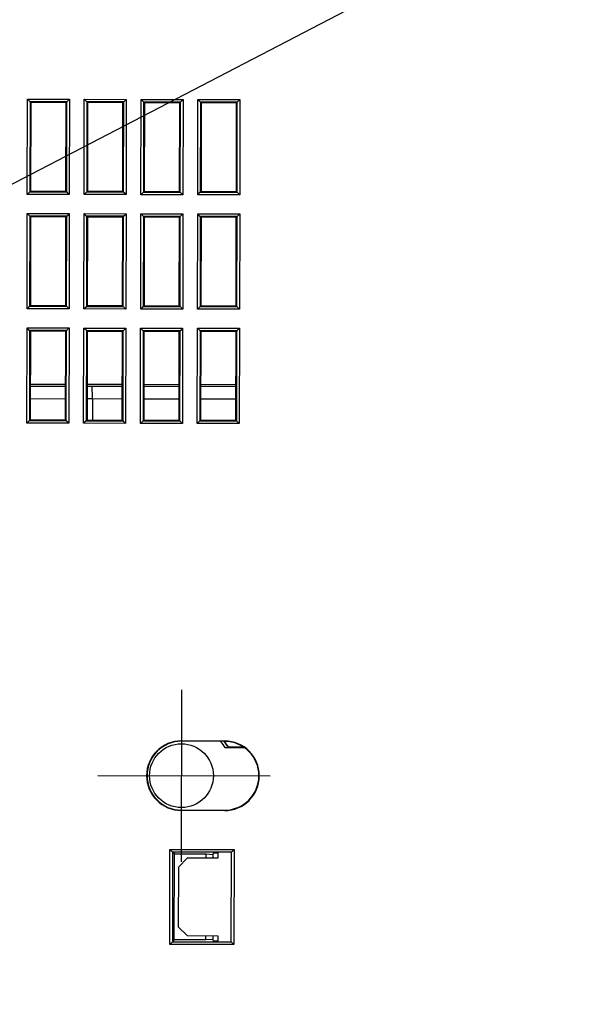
# Model space of a CAD drawing. Header units: millimetres. Extents: x 40090 to 187415, y -53271 to 40260.
# Tile 256 of 256: x 126922 to 126988, y 16710 to 16824. Entities that reach past the tile are written whole.
import ezdxf

# ---------------------------------------------------------------- set-up
doc = ezdxf.new("R2010")
doc.units = ezdxf.units.MM
for name, color, linetype in [('AVM_nárokLAN', 30, 'Continuous'), ('AVM_projektor', 6, 'Continuous'), ('AVM_sp_230VAC', 170, 'Continuous')]:
    doc.layers.add(name, color=color, linetype=linetype)
doc.styles.add('AVM', font='arial.ttf')
doc.dimstyles.new('AVM-1_50', dxfattribs={"dimscale": 40, "dimtxt": 2.5, "dimasz": 2.5, "dimexe": 1.25, "dimexo": 0.625, "dimtad": 1, "dimdec": 0, "dimrnd": 1, "dimtxsty": 'AVM', "dimcen": 2.5, "dimclrd": 256, "dimclre": 256, "dimclrt": 256, "dimadec": 0, "dimazin": 0, "dimtfac": 1, "dimtdec": 0, "dimtmove": 0, "dimatfit": 3, "dimfxl": 0, "dimarcsym": 0})

# ---------------------------------------------------------------- blocks, each defined once
blk = doc.blocks.new('PT-FW430-bottom')
for p, q in [((-52.8, 70.17), (-52.8, 90.17)), ((-56.15, 87.05), (-56.15, 85.33)), ((-56.15, 85.33), (-56.15, 87.05)), ((-56.12, 85.31), (-56.12, 87.11)), ((-56.04, 87.21), (-56.04, 84.96)), ((-131.14, 86.21), (-131.44, 86.51)), ((-131.44, 81.63), (-131.44, 86.51)), ((-131.44, 86.51), (-120.36, 86.51)), ((-131.14, 86.21), (-131.05, 86.12)), ((-120.66, 86.21), (-131.14, 86.21)), ((-131.14, 86.21), (-131.14, 81.93)), ((-120.75, 86.12), (-131.05, 86.12)), ((-131.05, 86.12), (-131.05, 82.02)), ((-120.66, 86.21), (-120.75, 86.12)), ((-120.75, 82.02), (-120.75, 86.12)), ((-120.36, 86.51), (-120.66, 86.21)), ((-120.66, 81.93), (-120.66, 86.21)), ((-120.36, 86.51), (-120.36, 81.63)), ((-118.14, 86.51), (-117.84, 86.21)), ((-118.14, 86.51), (-107.06, 86.51)), ((-118.14, 81.63), (-118.14, 86.51)), ((-117.84, 86.21), (-117.75, 86.12)), ((-117.84, 86.21), (-117.84, 81.93)), ((-107.36, 86.21), (-117.84, 86.21)), ((-107.45, 86.12), (-117.75, 86.12)), ((-117.75, 86.12), (-117.75, 82.02)), ((-107.36, 86.21), (-107.45, 86.12)), ((-107.45, 82.02), (-107.45, 86.12)), ((-107.06, 86.51), (-107.36, 86.21)), ((-107.36, 81.93), (-107.36, 86.21)), ((-107.06, 86.51), (-107.06, 81.63)), ((-104.84, 86.51), (-104.54, 86.21)), ((-104.84, 86.51), (-93.76, 86.51)), ((-104.84, 81.63), (-104.84, 86.51)), ((-104.54, 86.21), (-104.45, 86.12)), ((-94.06, 86.21), (-104.54, 86.21)), ((-104.54, 86.21), (-104.54, 81.93)), ((-94.15, 86.12), (-104.45, 86.12)), ((-104.45, 86.12), (-104.45, 82.02)), ((-98.31, 82.02), (-98.31, 86.12)), ((-98.09, 82.02), (-98.09, 86.12)), ((-96.59, 86.12), (-96.59, 82.02)), ((-94.06, 86.21), (-94.15, 86.12)), ((-94.15, 82.02), (-94.15, 86.12)), ((-93.76, 86.51), (-94.06, 86.21)), ((-94.06, 81.93), (-94.06, 86.21)), ((-93.76, 86.51), (-93.76, 81.63)), ((-44.22, 86), (-43.92, 85.7)), ((-44.22, 86), (-33.18, 86)), ((-44.22, 78.55), (-44.22, 86)), ((-33.18, 86), (-33.48, 85.7)), ((-33.18, 86), (-33.18, 78.55)), ((-56.8, 84.87), (-56.85, 84.87)), ((-56.85, 79.87), (-56.85, 84.87)), ((-56.8, 84.87), (-56.8, 79.87)), ((-48.8, 79.87), (-48.8, 84.87)), ((-48.8, 84.87), (-48.75, 84.87)), ((-48.75, 84.87), (-48.75, 79.87)), ((-43.83, 85.61), (-43.92, 85.7)), ((-43.92, 85.7), (-43.92, 78.85)), ((-33.48, 85.7), (-43.92, 85.7)), ((-33.57, 85.61), (-33.48, 85.7)), ((-33.48, 78.85), (-33.48, 85.7)), ((-43.83, 84.12), (-43.2, 84.12)), ((-43.83, 83.61), (-43.83, 84.12)), ((-43.83, 83.61), (-43.66, 83.55)), ((-43.2, 84.12), (-43.2, 80.57)), ((-34.2, 80.57), (-34.2, 84.12)), ((-34.2, 84.12), (-33.57, 84.12)), ((-33.74, 83.55), (-33.57, 83.61)), ((-33.57, 84.12), (-33.57, 83.61)), ((-43.7, 82.75), (-43.66, 83.55)), ((-43.2, 82.75), (-43.7, 82.75)), ((-43.7, 79.07), (-43.7, 82.75)), ((-43.66, 83.55), (-43.2, 83.55)), ((-34.2, 83.55), (-33.74, 83.55)), ((-33.7, 82.75), (-34.2, 82.75)), ((-33.74, 83.55), (-33.7, 82.75)), ((-33.7, 82.75), (-33.7, 79.07)), ((-131.14, 81.93), (-131.44, 81.63)), ((-120.36, 81.63), (-131.44, 81.63)), ((-131.14, 81.93), (-131.05, 82.02)), ((-131.14, 81.93), (-120.66, 81.93)), ((-131.05, 82.02), (-120.75, 82.02)), ((-120.66, 81.93), (-120.75, 82.02)), ((-120.36, 81.63), (-120.66, 81.93)), ((-117.84, 81.93), (-118.14, 81.63)), ((-107.06, 81.63), (-118.14, 81.63)), ((-117.84, 81.93), (-117.75, 82.02)), ((-117.84, 81.93), (-107.36, 81.93)), ((-117.75, 82.02), (-107.45, 82.02)), ((-107.36, 81.93), (-107.45, 82.02)), ((-107.36, 81.93), (-107.06, 81.63)), ((-104.54, 81.93), (-104.84, 81.63)), ((-93.76, 81.63), (-104.84, 81.63)), ((-104.54, 81.93), (-104.45, 82.02)), ((-104.54, 81.93), (-94.06, 81.93)), ((-104.45, 82.02), (-94.15, 82.02)), ((-94.06, 81.93), (-94.15, 82.02)), ((-94.06, 81.93), (-93.76, 81.63)), ((-42.2, 79.57), (-43.2, 80.57)), ((-34.2, 80.57), (-35.2, 79.57)), ((-131.14, 79.61), (-131.44, 79.91)), ((-131.44, 75.03), (-131.44, 79.91)), ((-131.44, 79.91), (-120.36, 79.91)), ((-131.14, 79.61), (-131.05, 79.52)), ((-131.14, 79.61), (-131.14, 75.33)), ((-120.66, 79.61), (-131.14, 79.61)), ((-131.05, 79.52), (-131.05, 75.42)), ((-120.75, 79.52), (-131.05, 79.52)), ((-120.66, 79.61), (-120.75, 79.52)), ((-120.75, 75.42), (-120.75, 79.52)), ((-120.36, 79.91), (-120.66, 79.61)), ((-120.66, 75.33), (-120.66, 79.61)), ((-120.36, 79.91), (-120.36, 75.03)), ((-118.14, 79.91), (-117.84, 79.61)), ((-118.14, 79.91), (-107.06, 79.91)), ((-118.14, 75.03), (-118.14, 79.91)), ((-117.84, 79.61), (-117.75, 79.52)), ((-107.36, 79.61), (-117.84, 79.61)), ((-117.84, 79.61), (-117.84, 75.33)), ((-117.75, 79.52), (-117.75, 75.42)), ((-107.45, 79.52), (-117.75, 79.52)), ((-107.36, 79.61), (-107.45, 79.52)), ((-107.45, 75.42), (-107.45, 79.52)), ((-107.06, 79.91), (-107.36, 79.61)), ((-107.36, 75.33), (-107.36, 79.61)), ((-107.06, 79.91), (-107.06, 75.03)), ((-104.84, 79.91), (-104.54, 79.61)), ((-104.84, 79.91), (-93.76, 79.91)), ((-104.84, 75.03), (-104.84, 79.91)), ((-104.54, 79.61), (-104.45, 79.52)), ((-94.06, 79.61), (-104.54, 79.61)), ((-104.54, 79.61), (-104.54, 75.33)), ((-104.45, 79.52), (-104.45, 75.42)), ((-94.15, 79.52), (-104.45, 79.52)), ((-98.31, 75.42), (-98.31, 79.52)), ((-98.09, 75.42), (-98.09, 79.52)), ((-96.59, 79.52), (-96.59, 75.42)), ((-94.06, 79.61), (-94.15, 79.52)), ((-94.15, 75.42), (-94.15, 79.52)), ((-93.76, 79.91), (-94.06, 79.61)), ((-94.06, 75.33), (-94.06, 79.61)), ((-93.76, 79.91), (-93.76, 75.03)), ((-62.8, 79.87), (-42.8, 79.87)), ((-56.8, 79.87), (-56.85, 79.87)), ((-48.8, 79.87), (-48.75, 79.87)), ((-43.7, 79.07), (-43.92, 78.85)), ((-33.7, 79.07), (-43.7, 79.07)), ((-35.2, 79.57), (-42.2, 79.57)), ((-33.7, 79.07), (-33.48, 78.85)), ((-43.92, 78.85), (-44.22, 78.55)), ((-33.18, 78.55), (-44.22, 78.55)), ((-43.92, 78.85), (-33.48, 78.85)), ((-33.48, 78.85), (-33.18, 78.55)), ((-131.14, 75.33), (-131.44, 75.03)), ((-120.36, 75.03), (-131.44, 75.03)), ((-131.14, 75.33), (-131.05, 75.42)), ((-131.14, 75.33), (-120.66, 75.33)), ((-131.05, 75.42), (-120.75, 75.42)), ((-120.66, 75.33), (-120.75, 75.42)), ((-120.36, 75.03), (-120.66, 75.33)), ((-117.84, 75.33), (-118.14, 75.03)), ((-107.06, 75.03), (-118.14, 75.03)), ((-117.84, 75.33), (-117.75, 75.42)), ((-117.84, 75.33), (-107.36, 75.33)), ((-117.75, 75.42), (-107.45, 75.42)), ((-107.36, 75.33), (-107.45, 75.42)), ((-107.36, 75.33), (-107.06, 75.03)), ((-104.54, 75.33), (-104.84, 75.03)), ((-93.76, 75.03), (-104.84, 75.03)), ((-104.54, 75.33), (-104.45, 75.42)), ((-104.54, 75.33), (-94.06, 75.33)), ((-104.45, 75.42), (-94.15, 75.42)), ((-94.06, 75.33), (-94.15, 75.42)), ((-94.06, 75.33), (-93.76, 75.03)), ((-131.14, 73.01), (-131.44, 73.31)), ((-131.44, 68.43), (-131.44, 73.31)), ((-131.44, 73.31), (-120.36, 73.31)), ((-120.36, 73.31), (-120.66, 73.01)), ((-120.36, 73.31), (-120.36, 68.43)), ((-117.84, 73.01), (-118.14, 73.31)), ((-118.14, 68.43), (-118.14, 73.31)), ((-118.14, 73.31), (-107.06, 73.31)), ((-107.06, 73.31), (-107.36, 73.01)), ((-107.06, 73.31), (-107.06, 68.43)), ((-104.84, 73.31), (-104.54, 73.01)), ((-104.84, 73.31), (-93.76, 73.31)), ((-104.84, 68.43), (-104.84, 73.31)), ((-93.76, 73.31), (-94.06, 73.01)), ((-93.76, 73.31), (-93.76, 68.43)), ((-131.14, 73.01), (-131.05, 72.92)), ((-131.14, 73.01), (-131.14, 68.73)), ((-120.66, 73.01), (-131.14, 73.01)), ((-120.75, 72.92), (-131.05, 72.92)), ((-131.05, 72.92), (-131.05, 68.82)), ((-120.66, 73.01), (-120.75, 72.92)), ((-120.75, 68.82), (-120.75, 72.92)), ((-120.66, 68.73), (-120.66, 73.01)), ((-117.84, 73.01), (-117.75, 72.92)), ((-107.36, 73.01), (-117.84, 73.01)), ((-117.84, 73.01), (-117.84, 68.73)), ((-107.45, 72.92), (-117.75, 72.92)), ((-117.75, 72.92), (-117.75, 68.82)), ((-107.36, 73.01), (-107.45, 72.92)), ((-107.45, 68.82), (-107.45, 72.92)), ((-107.36, 68.73), (-107.36, 73.01)), ((-104.54, 73.01), (-104.45, 72.92)), ((-94.06, 73.01), (-104.54, 73.01)), ((-104.54, 73.01), (-104.54, 68.73)), ((-104.45, 72.92), (-104.45, 68.82)), ((-94.15, 72.92), (-104.45, 72.92)), ((-98.31, 68.82), (-98.31, 72.92)), ((-98.09, 69.36), (-98.09, 72.92)), ((-96.59, 72.92), (-96.59, 69.44)), ((-94.06, 73.01), (-94.15, 72.92)), ((-94.15, 68.82), (-94.15, 72.92)), ((-94.06, 68.73), (-94.06, 73.01)), ((-131.14, 68.73), (-131.44, 68.43)), ((-131.14, 68.73), (-131.05, 68.82)), ((-131.14, 68.73), (-120.66, 68.73)), ((-131.05, 68.82), (-120.75, 68.82)), ((-120.66, 68.73), (-120.75, 68.82)), ((-120.36, 68.43), (-120.66, 68.73)), ((-117.84, 68.73), (-118.14, 68.43)), ((-117.84, 68.73), (-117.75, 68.82)), ((-117.84, 68.73), (-107.36, 68.73)), ((-117.75, 68.82), (-107.45, 68.82)), ((-107.36, 68.73), (-107.45, 68.82)), ((-107.06, 68.43), (-107.36, 68.73)), ((-104.54, 68.73), (-104.84, 68.43)), ((-104.54, 68.73), (-104.45, 68.82)), ((-104.54, 68.73), (-94.06, 68.73)), ((-104.45, 68.82), (-94.15, 68.82)), ((-98.09, 68.82), (-98.09, 69.36)), ((-96.59, 69.44), (-96.59, 69.44)), ((-96.59, 69.44), (-96.59, 68.82)), ((-96.59, 69.44), (-94.15, 69.44)), ((-94.06, 68.73), (-94.15, 68.82)), ((-94.06, 68.73), (-93.76, 68.43)), ((-120.36, 68.43), (-131.44, 68.43)), ((-107.06, 68.43), (-118.14, 68.43)), ((-93.76, 68.43), (-104.84, 68.43)), ((-131.44, 66.71), (-131.14, 66.41)), ((-131.44, 66.71), (-120.36, 66.71)), ((-131.44, 61.83), (-131.44, 66.71)), ((-120.36, 66.71), (-120.66, 66.41)), ((-120.36, 66.71), (-120.36, 61.83)), ((-118.14, 66.71), (-117.84, 66.41)), ((-118.14, 66.71), (-107.06, 66.71)), ((-118.14, 61.83), (-118.14, 66.71)), ((-107.06, 66.71), (-107.36, 66.41)), ((-107.06, 66.71), (-107.06, 61.83)), ((-104.84, 66.71), (-104.54, 66.41)), ((-104.84, 66.71), (-93.76, 66.71)), ((-104.84, 61.83), (-104.84, 66.71)), ((-93.76, 66.71), (-94.06, 66.41)), ((-93.76, 66.71), (-93.76, 61.83)), ((-131.14, 66.41), (-131.05, 66.32)), ((-120.66, 66.41), (-131.14, 66.41)), ((-131.14, 66.41), (-131.14, 62.13)), ((-120.75, 66.32), (-131.05, 66.32)), ((-131.05, 66.32), (-131.05, 62.22)), ((-120.66, 66.41), (-120.75, 66.32)), ((-120.75, 62.22), (-120.75, 66.32)), ((-120.66, 62.13), (-120.66, 66.41)), ((-117.84, 66.41), (-117.75, 66.32)), ((-117.84, 66.41), (-117.84, 62.13)), ((-107.36, 66.41), (-117.84, 66.41)), ((-117.75, 66.32), (-117.75, 62.22)), ((-107.45, 66.32), (-117.75, 66.32)), ((-107.36, 66.41), (-107.45, 66.32)), ((-107.45, 62.22), (-107.45, 66.32)), ((-107.36, 62.13), (-107.36, 66.41)), ((-104.54, 66.41), (-104.45, 66.32)), ((-94.06, 66.41), (-104.54, 66.41)), ((-104.54, 66.41), (-104.54, 62.13)), ((-94.15, 66.32), (-104.45, 66.32)), ((-104.45, 66.32), (-104.45, 62.22)), ((-98.31, 62.22), (-98.31, 66.32)), ((-98.08, 62.22), (-98.08, 66.32)), ((-96.58, 66.32), (-96.58, 62.22)), ((-94.06, 66.41), (-94.15, 66.32)), ((-94.15, 62.22), (-94.15, 66.32)), ((-94.06, 62.13), (-94.06, 66.41)), ((-131.14, 62.13), (-131.44, 61.83)), ((-131.14, 62.13), (-131.05, 62.22)), ((-131.14, 62.13), (-120.66, 62.13)), ((-131.05, 62.22), (-120.75, 62.22)), ((-120.66, 62.13), (-120.75, 62.22)), ((-120.66, 62.13), (-120.36, 61.83)), ((-117.84, 62.13), (-118.14, 61.83)), ((-117.84, 62.13), (-117.75, 62.22)), ((-117.84, 62.13), (-107.36, 62.13)), ((-117.75, 62.22), (-107.45, 62.22)), ((-107.36, 62.13), (-107.45, 62.22)), ((-107.36, 62.13), (-107.06, 61.83)), ((-104.54, 62.13), (-104.84, 61.83)), ((-104.54, 62.13), (-104.45, 62.22)), ((-104.54, 62.13), (-94.06, 62.13)), ((-104.45, 62.22), (-94.15, 62.22)), ((-94.06, 62.13), (-94.15, 62.22)), ((-94.06, 62.13), (-93.76, 61.83)), ((-120.36, 61.83), (-131.44, 61.83)), ((-107.06, 61.83), (-118.14, 61.83)), ((-93.76, 61.83), (-104.84, 61.83))]:
    blk.add_line(p, q)
blk.add_circle((-52.8, 79.87), 3.71)
for centre, radius, start, end in [((-52.8, 84.87), 4.05, 0, 180), ((-52.8, 84.87), 4, 0, 180), ((-52.8, 80.17), 6.15, 123.0234, 130.5448), ((-52.8, 80.17), 6.12, 122.8284, 130.8527), ((-52.8, 79.87), 6.04, 122.4317, 131.4875), ((-52.8, 79.87), 4.05, 180, 0), ((-52.8, 79.87), 4, 180, 0)]:
    blk.add_arc(centre, radius, start, end)
blk.add_ellipse((-96.59, 69.36), major_axis=(-1.5, 0), ratio=0.052408, start_param=4.712341, end_param=6.265684)
at = {"start_tangent": (-0.878509, 0.477726), "end_tangent": (-0.878509, 0.477726)}
blk.add_spline([(-56.12, 85.31), (-56.12, 85.31), (-56.13, 85.31), (-56.14, 85.32), (-56.15, 85.32), (-56.15, 85.33)], degree=3, dxfattribs=at)

msp = doc.modelspace()

# ---------------------------------------------------------------- block references
at = {"layer": 'AVM_projektor', "rotation": 269.8895464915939}
msp.add_blockref('PT-FW430-bottom', (126860.87, 16683.84), dxfattribs=at)

# ---------------------------------------------------------------- leaders
at = {"layer": 'AVM_nárokLAN', "annotation_type": 0, "has_hookline": 1, "hookline_direction": 1, "text_width": 5076.4}
msp.add_leader([(127206.35, 16953.67), (123491.29, 15020.49), (123391.29, 15020.49)], dimstyle='AVM-1_50', override={"dimgap": 0.625, "dimtad": 0}, dxfattribs=at)
at = {"layer": 'AVM_sp_230VAC', "annotation_type": 0, "has_hookline": 1, "hookline_direction": 1, "text_width": 3709.28}
msp.add_leader([(127122.44, 16960.35), (123569.46, 15887.71), (123469.46, 15887.71)], dimstyle='AVM-1_50', override={"dimgap": 0.625, "dimtad": 0}, dxfattribs=at)

doc.saveas('drawing.dxf')
